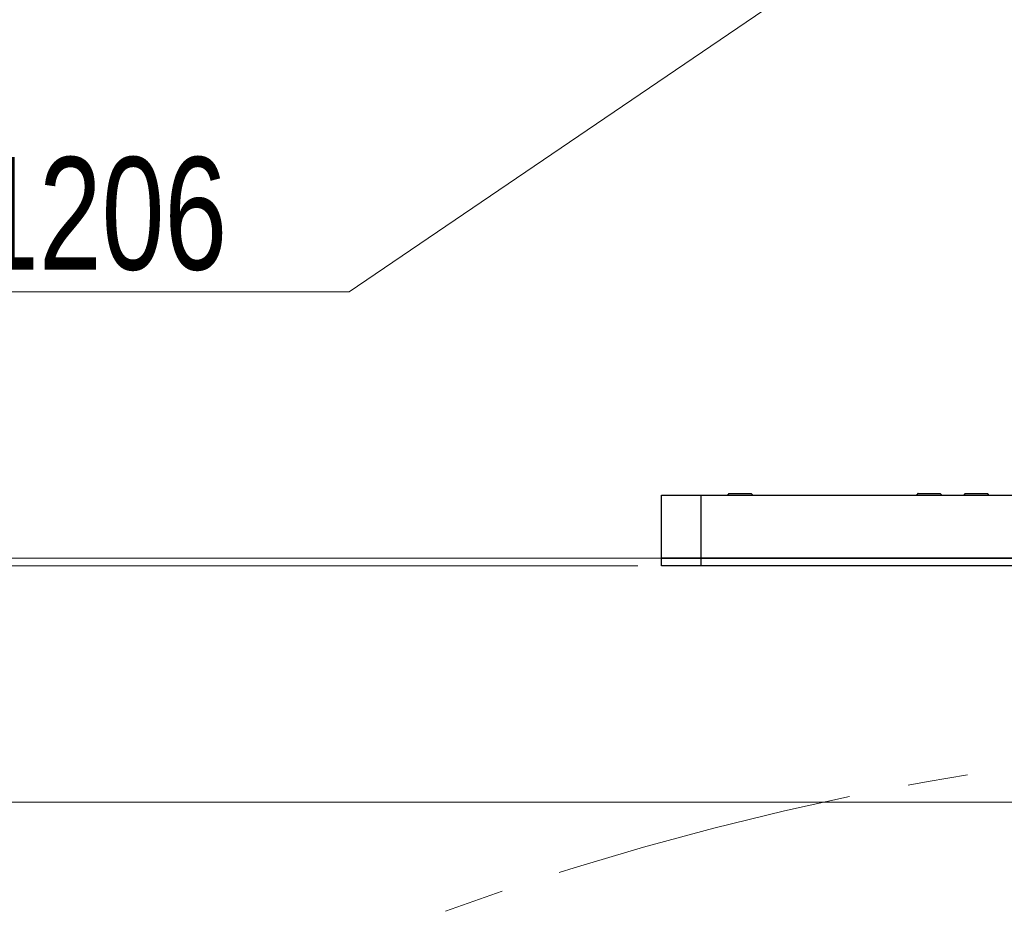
# Model space of a CAD drawing. Header units: millimetres. Extents: x 36 to 589, y 6 to 414.
# Tile 7 of 58: x 143 to 185, y 258 to 296. Entities that reach past the tile are written whole.
import ezdxf

# ---------------------------------------------------------------- set-up
doc = ezdxf.new("R2010")
doc.units = ezdxf.units.MM
doc.linetypes.add('CENTERX2', pattern=[20.32, 12.7, -2.54, 2.54, -2.54])
doc.linetypes.add('PHANTOM', pattern=[12.7, 6.35, -1.27, 1.27, -1.27, 1.27, -1.27])
doc.styles.add('SLDTEXTSTYLE1', font='TXT', dxfattribs={"width": 0.75})
doc.dimstyles.new('SLDDIMSTYLE0', dxfattribs={"dimtxt": 3.5, "dimasz": 5, "dimexe": 0, "dimexo": 0.0625, "dimgap": 0.875, "dimtad": 1, "dimlfac": 15, "dimrnd": 1e-09, "dimzin": 12, "dimdsep": 46, "dimtxsty": 'SLDTEXTSTYLE1', "dimsah": 1, "dimcen": 0.09, "dimadec": 0, "dimazin": 0, "dimtfac": 1, "dimtofl": 0, "dimtmove": 0, "dimatfit": 3, "dimfxl": 0, "dimtolj": 1, "dimtzin": 12, "dimarcsym": 0})
doc.dimstyles.new('SLDDIMSTYLE1', dxfattribs={"dimtxt": 3.5, "dimasz": 5, "dimexe": 0, "dimexo": 0.0625, "dimgap": 0.875, "dimtad": 1, "dimdec": 0, "dimlfac": 15, "dimrnd": 1e-09, "dimzin": 12, "dimdsep": 46, "dimtxsty": 'SLDTEXTSTYLE1', "dimsah": 1, "dimcen": 0.09, "dimadec": 0, "dimazin": 0, "dimtfac": 1, "dimtdec": 0, "dimtofl": 0, "dimtmove": 0, "dimatfit": 3, "dimfxl": 0, "dimtolj": 1, "dimtzin": 12, "dimarcsym": 0})
doc.dimstyles.new('SLDDIMSTYLE2', dxfattribs={"dimtxt": 3.5, "dimasz": 5, "dimexe": 0, "dimexo": 0.0625, "dimgap": 0.875, "dimtad": 1, "dimdec": 4, "dimlfac": 15, "dimzin": 12, "dimdsep": 46, "dimtxsty": 'SLDTEXTSTYLE1', "dimsah": 1, "dimcen": 0.09, "dimazin": 0, "dimtfac": 1, "dimtofl": 0, "dimtmove": 0, "dimatfit": 3, "dimfxl": 0, "dimtolj": 1, "dimtzin": 12, "dimarcsym": 0})

# ---------------------------------------------------------------- blocks, each defined once
blk = doc.blocks.new('*D2')
at = {"color": 7, "linetype": 'Continuous', "lineweight": 0}
for p, q in [((281.674, 330.519), (281.674, 262.186)), ((126.208, 325.519), (126.208, 262.186)), ((281.674, 263.186), (126.208, 263.186))]:
    blk.add_line(p, q, dxfattribs=at)
for centre, start, end in [((200.916, 265.963), 153.4349, 206.5651), ((203.326, 265.963), 333.4349, 26.5651)]:
    blk.add_arc(centre, 6.21, start, end, dxfattribs=at)
for points in [[(126.208, 263.186), (131.208, 262.536), (131.208, 263.836)], [(281.674, 263.186), (276.674, 263.836), (276.674, 262.536)]]:
    blk.add_solid(points, dxfattribs=at)
at = {"color": 7, "linetype": 'Continuous', "lineweight": 0, "insert": (196.949, 267.698), "char_height": 3.5, "attachment_point": 1, "style": 'SLDTEXTSTYLE1'}
blk.add_mtext('2332', dxfattribs=at)
blk = doc.blocks.new('*D3')
at = {"color": 7, "linetype": 'Continuous', "lineweight": 0}
for p, q in [((177.274, 360.686), (113.065, 360.686)), ((114.065, 273.186), (114.065, 360.686)), ((169.608, 273.186), (113.065, 273.186))]:
    blk.add_line(p, q, dxfattribs=at)
for centre, start, end in [((111.288, 317.545), 63.4349, 116.5651), ((111.288, 315.135), 243.4349, 296.5651)]:
    blk.add_arc(centre, 6.21, start, end, dxfattribs=at)
for points in [[(114.065, 360.686), (113.415, 355.686), (114.715, 355.686)], [(114.065, 273.186), (114.715, 278.186), (113.415, 278.186)]]:
    blk.add_solid(points, dxfattribs=at)
at = {"color": 7, "linetype": 'Continuous', "lineweight": 0, "insert": (109.554, 311.168), "char_height": 3.5, "attachment_point": 1, "rotation": 90, "style": 'SLDTEXTSTYLE1'}
blk.add_mtext('1312', dxfattribs=at)
blk = doc.blocks.new('*D4')
at = {"color": 7, "linetype": 'Continuous', "lineweight": 0}
for p, q in [((156.607, 372.472), (130.722, 395.779)), ((171.274, 273.519), (83.791, 273.519))]:
    blk.add_line(p, q, dxfattribs=at)
blk.add_arc((266.505, 273.519), 181.715, 138, 180, dxfattribs=at)
for points in [[(131.465, 395.11), (127.682, 391.777), (128.66, 390.92)], [(84.791, 273.519), (85.509, 278.51), (84.21, 278.528)]]:
    blk.add_solid(points, dxfattribs=at)
at = {"color": 7, "linetype": 'Continuous', "lineweight": 0, "insert": (104.532, 365.482), "char_height": 3.5, "attachment_point": 1, "rotation": 59.3309, "style": 'SLDTEXTSTYLE1'}
blk.add_mtext('42°', dxfattribs=at)
blk = doc.blocks.new('SW_NOTE_0')
at = {"color": 0, "linetype": 'Continuous', "lineweight": 0}
for p, q in [((-0.001, 0.444), (21.11, 0.444)), ((21.11, 0.444), (-0.001, 0.444)), ((-0.001, 0.444), (21.11, 0.444)), ((21.11, 0.444), (-0.001, 0.444)), ((-0.001, 0.444), (21.11, 0.444)), ((21.11, 0.444), (-0.001, 0.444))]:
    blk.add_line(p, q, dxfattribs=at)
at = {"color": 0, "linetype": 'Continuous', "lineweight": 0, "insert": (0, 6.139), "char_height": 4.7625, "attachment_point": 1, "style": 'SLDTEXTSTYLE1'}
blk.add_mtext('131206', dxfattribs=at)

msp = doc.modelspace()

# ---------------------------------------------------------------- linework, layer by layer
at = {"color": 7, "linetype": 'Continuous', "lineweight": 0}
msp.add_line((183.3273154, 302.4139242), (157.3970069, 284.7949595), dxfattribs=at)
at = {"color": 7, "linetype": 'Continuous', "lineweight": 30}
for p, q in [((170.607635, 273.5191545), (170.607635, 276.1858212)), ((170.607635, 276.1858212), (172.2743017, 276.1858212)), ((172.2743017, 276.1858212), (172.2743017, 273.5191545)), ((172.2743017, 276.1858212), (235.607635, 276.1858212)), ((173.4743017, 276.2524879), (174.407635, 276.2524879)), ((181.4743017, 276.2524879), (182.407635, 276.2524879)), ((183.4743017, 276.2524879), (184.407635, 276.2524879)), ((170.607635, 273.1858212), (170.607635, 273.5191545)), ((170.607635, 273.5191545), (172.2743017, 273.5191545)), ((172.2743017, 273.5191545), (170.607635, 273.5191545)), ((172.2743017, 273.5191545), (172.2743017, 273.1858212)), ((235.607635, 273.5191545), (172.2743017, 273.5191545)), ((172.2743017, 273.5191545), (235.607635, 273.5191545)), ((172.2743017, 273.1858212), (170.607635, 273.1858212)), ((235.607635, 273.1858212), (172.2743017, 273.1858212))]:
    msp.add_line(p, q, dxfattribs=at)
at = {"color": 0, "linetype": 'PHANTOM', "lineweight": 0}
for p, q in [((170.607635, 273.5191545), (170.607635, 276.1858212)), ((170.607635, 276.1858212), (172.2743017, 276.1858212)), ((172.2743017, 276.1858212), (172.2743017, 273.5191545)), ((172.2743017, 276.1858212), (235.607635, 276.1858212)), ((173.4743017, 276.2524879), (174.407635, 276.2524879)), ((181.4743017, 276.2524879), (182.407635, 276.2524879)), ((183.4743017, 276.2524879), (184.407635, 276.2524879)), ((170.607635, 273.1858212), (170.607635, 273.5191545)), ((170.607635, 273.5191545), (172.2743017, 273.5191545)), ((172.2743017, 273.5191545), (170.607635, 273.5191545)), ((172.2743017, 273.5191545), (172.2743017, 273.1858212)), ((235.607635, 273.5191545), (172.2743017, 273.5191545)), ((172.2743017, 273.5191545), (235.607635, 273.5191545)), ((172.2743017, 273.1858212), (170.607635, 273.1858212)), ((235.607635, 273.1858212), (172.2743017, 273.1858212))]:
    msp.add_line(p, q, dxfattribs=at)
at = {"color": 7, "linetype": 'CENTERX2', "lineweight": 0}
msp.add_circle((203.9480472, 141.4839004), 124.5288743, dxfattribs=at)
at = {"color": 7, "linetype": 'Continuous', "lineweight": 30}
for points in [[(173.4743017, 276.2524879), (173.407635, 276.1858212)], [(174.4743017, 276.1858212), (174.407635, 276.2524879)], [(181.4743017, 276.2524879), (181.407635, 276.1858212)], [(182.4743017, 276.1858212), (182.407635, 276.2524879)], [(183.4743017, 276.2524879), (183.407635, 276.1858212)], [(184.4743017, 276.1858212), (184.407635, 276.2524879)]]:
    msp.add_open_spline(points, degree=1, dxfattribs=at)
at = {"color": 0, "linetype": 'PHANTOM', "lineweight": 0}
for points in [[(173.4743017, 276.2524879), (173.407635, 276.1858212)], [(174.4743017, 276.1858212), (174.407635, 276.2524879)], [(181.4743017, 276.2524879), (181.407635, 276.1858212)], [(182.4743017, 276.1858212), (182.407635, 276.2524879)], [(183.4743017, 276.2524879), (183.407635, 276.1858212)], [(184.4743017, 276.1858212), (184.407635, 276.2524879)]]:
    msp.add_open_spline(points, degree=1, dxfattribs=at)

# ---------------------------------------------------------------- block references
at = {"color": 7, "linetype": 'Continuous', "lineweight": 0}
msp.add_blockref('SW_NOTE_0', (136.2866108, 284.3509273), dxfattribs=at)

# ---------------------------------------------------------------- dimensions: what is measured, and where the dimension line sits
dim = msp.add_angular_dim_2l(base=(96.8601657, 338.6398868), line1=((157.3506333, 371.802614), (246.3002234, 291.7120433)), line2=((172.2743017, 273.5191545), (235.607635, 273.5191545)), dimstyle='SLDDIMSTYLE2', dxfattribs=at)
dim.commit()
dim.dimension.update_dxf_attribs({"geometry": '*D4', "text_midpoint": (110.207635, 366.2080207), "dimtype": 162})
dim = msp.add_linear_dim(base=(114.0654806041, 360.685821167), p1=(170.6076350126, 273.1858211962), p2=(178.2743016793, 360.685821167), angle=90, text='(<>)', dimstyle='SLDDIMSTYLE1', dxfattribs=at)
dim.commit()
dim.dimension.update_dxf_attribs({"geometry": '*D3', "text_midpoint": (114.0654806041, 316.3400462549), "dimtype": 160})
dim = msp.add_linear_dim(base=(126.207635, 263.1858212), p1=(281.6743017, 331.5191545), p2=(126.207635, 326.5191545), text='(<>)', dimstyle='SLDDIMSTYLE0', dxfattribs=at)
dim.commit()
dim.dimension.update_dxf_attribs({"geometry": '*D2', "text_midpoint": (202.1206975, 263.1858212), "dimtype": 160})

doc.saveas('drawing.dxf')
